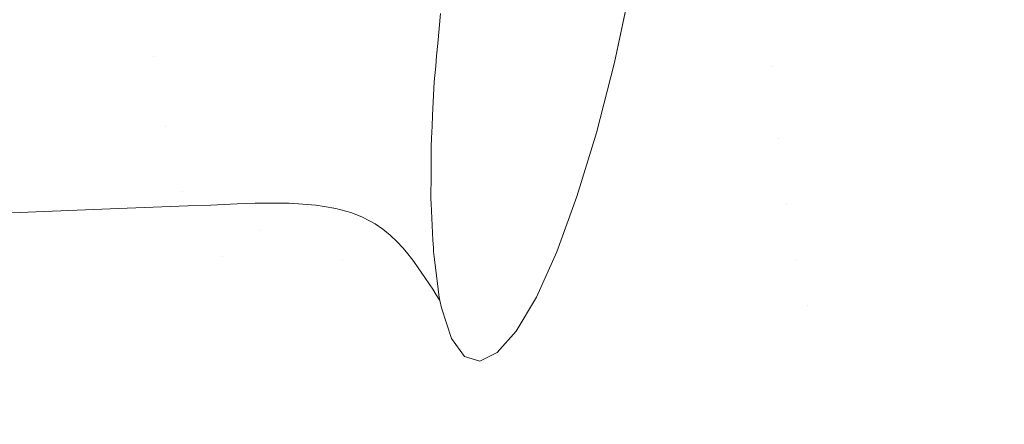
# Model space of a CAD drawing. Header units: millimetres. Extents: x -900 to 900, y -180 to 180.
# Tile 116 of 148: x 679.89 to 688.5, y -12.5 to -8.96. Entities that reach past the tile are written whole.
import ezdxf

# ---------------------------------------------------------------- set-up
doc = ezdxf.new("R2010")
doc.units = ezdxf.units.MM
doc.header["$LTSCALE"] = 25.4
doc.layers.add('None', color=7, linetype='Continuous', lineweight=9)
doc.layers.add('Tafelblad', color=7, linetype='Continuous', lineweight=9)

msp = doc.modelspace()

# ---------------------------------------------------------------- linework, layer by layer
at = {"layer": 'None', "color": 7, "linetype": 'Continuous', "lineweight": 9}
for points, invisible_edges in [([(588.4278, 7.0747, 273.7661), (588.4101, 6.7391, 273.6707), (683.5483, -9.1668, 293.7363)], 10), ([(588.4278, 7.0747, 273.7661), (683.5483, -9.1668, 293.7363), (683.572, -8.9056, 293.8301)], 9), ([(683.5176, -9.5044, 293.615), (588.4101, 6.7391, 273.6707), (588.3963, 6.413, 273.5463)], 9), ([(588.4101, 6.7391, 273.6707), (683.5176, -9.5044, 293.615), (683.5302, -9.3654, 293.6649)], 9), ([(683.5302, -9.3654, 293.6649), (683.5385, -9.2748, 293.6975), (588.4101, 6.7391, 273.6707)], 10), ([(683.5385, -9.2748, 293.6975), (683.5483, -9.1668, 293.7363), (588.4101, 6.7391, 273.6707)], 10), ([(683.9246, 6.6351, 246.2186), (588.6389, -9.4741, 266.4069), (588.5633, -8.806, 266.2074)], 9), ([(683.9246, 6.6351, 246.2186), (683.939, 6.4735, 246.2736), (588.6389, -9.4741, 266.4069)], 10), ([(588.6389, -9.4741, 266.4069), (683.939, 6.4735, 246.2736), (683.9448, 6.4096, 246.2954)], 9), ([(588.3963, 6.413, 273.5463), (588.3863, 6.099, 273.394), (683.5034, -9.7974, 293.4569)], 10), ([(588.3963, 6.413, 273.5463), (683.5034, -9.7974, 293.4569), (683.5176, -9.5044, 293.615)], 9), ([(683.9448, 6.4096, 246.2954), (588.7226, -10.0974, 266.7194), (588.6389, -9.4741, 266.4069)], 9), ([(588.7226, -10.0974, 266.7194), (683.9448, 6.4096, 246.2954), (684.0009, 6.0328, 246.4908)], 9), ([(683.4902, -10.068, 293.3109), (588.3863, 6.099, 273.394), (588.3802, 5.7995, 273.2149)], 9), ([(588.3863, 6.099, 273.394), (683.4902, -10.068, 293.3109), (683.4937, -9.9976, 293.3489)], 9), ([(683.4937, -9.9976, 293.3489), (683.4988, -9.8925, 293.4056), (588.3863, 6.099, 273.394)], 10), ([(683.4988, -9.8925, 293.4056), (683.5034, -9.7974, 293.4569), (588.3863, 6.099, 273.394)], 10), ([(588.7226, -10.0974, 266.7194), (684.0009, 6.0328, 246.4908), (684.0049, 6.0062, 246.5046)], 9), ([(684.0049, 6.0062, 246.5046), (684.0279, 5.8517, 246.5848), (588.7226, -10.0974, 266.7194)], 10), ([(588.3802, 5.7995, 273.2149), (588.3782, 5.5168, 273.0105), (683.4892, -10.3783, 293.0813)], 10), ([(588.3802, 5.7995, 273.2149), (683.4892, -10.3783, 293.0813), (683.4902, -10.068, 293.3109)], 9), ([(588.7226, -10.0974, 266.7194), (684.0279, 5.8517, 246.5848), (684.0349, 5.8049, 246.609)], 9), ([(684.0349, 5.8049, 246.609), (588.8118, -10.657, 267.1354), (588.7226, -10.0974, 266.7194)], 9), ([(588.8118, -10.657, 267.1354), (684.0349, 5.8049, 246.609), (684.1055, 5.4766, 246.8575)], 9), ([(588.3782, 5.5168, 273.0105), (681.951, -10.5644, 292.3923), (682.25, -10.5652, 292.5072)], 9), ([(588.3782, 5.5168, 273.0105), (588.3802, 5.2529, 272.7821), (681.5627, -10.5811, 292.2202)], 10), ([(681.5627, -10.5811, 292.2202), (681.7943, -10.5711, 292.3228), (588.3782, 5.5168, 273.0105)], 10), ([(681.7943, -10.5711, 292.3228), (681.951, -10.5644, 292.3923), (588.3782, 5.5168, 273.0105)], 10), ([(682.25, -10.5652, 292.5072), (683.4892, -10.3783, 293.0813), (588.3782, 5.5168, 273.0105)], 11), ([(684.1055, 5.4766, 246.8575), (684.1141, 5.4367, 246.8877), (588.8118, -10.657, 267.1354)], 10), ([(684.1141, 5.4367, 246.8877), (684.1442, 5.2967, 246.9937), (588.8118, -10.657, 267.1354)], 10), ([(588.3802, 5.2529, 272.7821), (588.3863, 5.01, 272.5316), (681.5627, -10.5811, 292.2202)], 10), ([(588.8118, -10.657, 267.1354), (684.1442, 5.2967, 246.9937), (684.1507, 5.2662, 247.0168)], 9), ([(684.1507, 5.2662, 247.0168), (588.9037, -11.1359, 267.6422), (588.8118, -10.657, 267.1354)], 9), ([(588.9037, -11.1359, 267.6422), (684.1507, 5.2662, 247.0168), (684.2309, 4.9927, 247.31)], 9), ([(588.3863, 5.01, 272.5316), (680.7551, -10.6121, 291.7727), (681.3618, -10.5888, 292.1089)], 9), ([(679.8177, -10.648, 291.2533), (680.7551, -10.6121, 291.7727), (588.3863, 5.01, 272.5316)], 10), ([(681.3618, -10.5888, 292.1089), (681.5627, -10.5811, 292.2202), (588.3863, 5.01, 272.5316)], 10), ([(684.2309, 4.9927, 247.31), (684.2449, 4.945, 247.3613), (588.9037, -11.1359, 267.6422)], 10), ([(684.2449, 4.945, 247.3613), (684.2801, 4.8248, 247.4901), (588.9037, -11.1359, 267.6422)], 10), ([(588.9037, -11.1359, 267.6422), (684.2801, 4.8248, 247.4901), (684.2849, 4.8084, 247.5077)], 9), ([(684.2849, 4.8084, 247.5077), (588.9957, -11.5194, 268.2244), (588.9037, -11.1359, 267.6422)], 9), ([(588.9957, -11.5194, 268.2244), (684.2849, 4.8084, 247.5077), (684.3703, 4.5949, 247.8364)], 9), ([(588.9957, -11.5194, 268.2244), (684.3703, 4.5949, 247.8364), (684.3899, 4.5459, 247.9118)], 9), ([(684.3899, 4.5459, 247.9118), (684.4284, 4.4499, 248.0596), (588.9957, -11.5194, 268.2244)], 10), ([(588.9957, -11.5194, 268.2244), (684.4284, 4.4499, 248.0596), (678.9413, 3.2395, 249.8774)], 11), ([(685.5476, -5.0158, 287.6188), (683.4889, -10.4592, 293.0214), (683.4887, -10.5292, 292.9696), (683.4906, -10.5684, 292.9308)], 9), ([(683.4892, -10.3783, 293.0813), (683.4889, -10.4592, 293.0214), (685.5476, -5.0158, 287.6188)], 10), ([(685.5476, -5.0158, 287.6188), (683.4937, -9.9976, 293.3489), (683.4902, -10.068, 293.3109), (683.4892, -10.3783, 293.0813)], 9), ([(683.4906, -10.5684, 292.9308), (683.5066, -10.8891, 292.6135), (685.5476, -5.0158, 287.6188)], 10), ([(683.4988, -9.8925, 293.4056), (683.4937, -9.9976, 293.3489), (685.5476, -5.0158, 287.6188)], 10), ([(685.5476, -5.0158, 287.6188), (683.5034, -9.7974, 293.4569), (683.4988, -9.8925, 293.4056)], 9), ([(683.5176, -9.5044, 293.615), (683.5034, -9.7974, 293.4569), (685.5476, -5.0158, 287.6188)], 10), ([(685.5476, -5.0158, 287.6188), (683.5066, -10.8891, 292.6135), (683.5099, -10.9547, 292.5486)], 9), ([(683.5099, -10.9547, 292.5486), (683.5115, -10.9861, 292.5176), (683.5203, -11.0581, 292.4206), (685.5476, -5.0158, 287.6188)], 12), ([(685.5476, -5.0158, 287.6188), (683.5302, -9.3654, 293.6649), (683.5176, -9.5044, 293.615)], 9), ([(683.5203, -11.0581, 292.4206), (683.5522, -11.3182, 292.0702), (685.5476, -5.0158, 287.6188)], 10), ([(683.5385, -9.2748, 293.6975), (683.5302, -9.3654, 293.6649), (685.5476, -5.0158, 287.6188)], 10), ([(685.5476, -5.0158, 287.6188), (683.5483, -9.1668, 293.7363), (683.5385, -9.2748, 293.6975)], 9), ([(683.572, -8.9056, 293.8301), (683.5483, -9.1668, 293.7363), (685.5476, -5.0158, 287.6188)], 10), ([(683.5522, -11.3182, 292.0702), (683.5582, -11.3676, 292.0038), (685.5476, -5.0158, 287.6188)], 10), ([(685.5476, -5.0158, 287.6188), (683.5582, -11.3676, 292.0038), (683.5583, -11.3684, 292.0026), (683.5667, -11.416, 291.9252)], 9), ([(685.5476, -5.0158, 287.6188), (683.5667, -11.416, 291.9252), (683.5808, -11.4812, 291.807)], 9), ([(685.5687, -5.5012, 287.1345), (685.5476, -5.0158, 287.6188), (683.5808, -11.4812, 291.807)], 10), ([(683.5808, -11.4812, 291.807), (685.5195, -6.676, 286.4375), (685.5593, -6.06, 286.7369), (685.5687, -5.5012, 287.1345)], 9), ([(685.0929, -9.3341, 286.3511), (669.8676, -6.2959, 282.9919), (669.9579, -6.1236, 282.9735)], 9), ([(669.9579, -6.1236, 282.9735), (685.2341, -8.6797, 286.2015), (685.0929, -9.3341, 286.3511)], 9), ([(669.7777, -6.5255, 283.0355), (669.8676, -6.2959, 282.9919), (685.0929, -9.3341, 286.3511)], 10), ([(685.0929, -9.3341, 286.3511), (669.7191, -6.7616, 283.1026), (669.7777, -6.5255, 283.0355)], 9), ([(685.4505, -7.3308, 286.2453), (685.5195, -6.676, 286.4375), (683.5808, -11.4812, 291.807)], 10), ([(669.6962, -6.948, 283.1711), (669.7191, -6.7616, 283.1026), (685.0929, -9.3341, 286.3511)], 10), ([(685.0929, -9.3341, 286.3511), (669.6957, -7.1814, 283.2761), (669.6962, -6.948, 283.1711)], 9), ([(669.7083, -7.2788, 283.3287), (669.6957, -7.1814, 283.2761), (685.0929, -9.3341, 286.3511)], 10), ([(685.0929, -9.3341, 286.3511), (669.7118, -7.3057, 283.3432), (669.7083, -7.2788, 283.3287)], 9), ([(669.7245, -7.4041, 283.3964), (669.7118, -7.3057, 283.3432), (685.0929, -9.3341, 286.3511)], 10), ([(685.0929, -9.3341, 286.3511), (684.9352, -9.9493, 286.6105), (669.7245, -7.4041, 283.3964)], 10), ([(669.773, -7.5981, 283.5175), (669.7245, -7.4041, 283.3964), (684.9352, -9.9493, 286.6105)], 10), ([(685.2341, -8.6797, 286.2015), (685.3544, -8.0053, 286.1658), (685.4505, -7.3308, 286.2453), (683.5808, -11.4812, 291.807)], 12), ([(669.8571, -7.8227, 283.6771), (669.773, -7.5981, 283.5175), (684.9352, -9.9493, 286.6105)], 10), ([(684.9352, -9.9493, 286.6105), (669.93, -7.9501, 283.7852), (669.8571, -7.8227, 283.6771)], 9), ([(669.9585, -8, 283.8275), (669.93, -7.9501, 283.7852), (684.9352, -9.9493, 286.6105)], 10), ([(669.9747, -8.0282, 283.8515), (669.9585, -8, 283.8275), (684.9352, -9.9493, 286.6105)], 10), ([(684.9352, -9.9493, 286.6105), (684.7655, -10.5071, 286.9718), (669.9747, -8.0282, 283.8515)], 10), ([(670.0873, -8.2252, 284.0187), (669.9747, -8.0282, 283.8515), (684.7655, -10.5071, 286.9718)], 10), ([(670.4249, -8.6212, 284.4317), (670.0873, -8.2252, 284.0187), (684.7655, -10.5071, 286.9718)], 10), ([(684.7655, -10.5071, 286.9718), (684.5888, -10.9912, 287.4246), (670.4249, -8.6212, 284.4317)], 10), ([(670.5164, -8.6937, 284.5274), (670.4249, -8.6212, 284.4317), (684.5888, -10.9912, 287.4246)], 10), ([(670.6552, -8.804, 284.6729), (670.5164, -8.6937, 284.5274), (684.5888, -10.9912, 287.4246)], 10), ([(677.4769, -9.2783, 290.9189), (681.0625, -9.2783, 292.8065), (680.9994, -8.6231, 292.9546), (677.3906, -8.6231, 291.0547)], 15), ([(682.3114, -9.3681, 246.7344), (678.4, -9.3681, 248.5583), (678.3097, -8.6946, 248.402), (682.2496, -8.6946, 246.5648)], 15), ([(679.8129, -8.6946, 283.0693), (682.249, -8.6946, 284.7751), (682.1587, -9.3681, 284.9313), (679.6969, -9.3681, 283.2075)], 15), ([(682.249, -8.6946, 255.2249), (679.8129, -8.6946, 256.9307), (679.6969, -9.3681, 256.7925), (682.1587, -9.3681, 255.0687)], 15), ([(680.9994, -8.6231, 292.9546), (681.0625, -9.2783, 292.8065), (683.5385, -9.2748, 293.6975)], 11), ([(683.5385, -9.2748, 293.6975), (683.5483, -9.1668, 293.7363), (680.9994, -8.6231, 292.9546)], 10), ([(683.5483, -9.1668, 293.7363), (683.572, -8.9056, 293.8301), (680.9994, -8.6231, 292.9546)], 10), ([(682.249, -8.6946, 284.7751), (684.9442, -8.6946, 286.0319), (684.8825, -9.3681, 286.2015), (682.1587, -9.3681, 284.9313)], 15), ([(684.9442, -8.6946, 253.9681), (682.249, -8.6946, 255.2249), (682.1587, -9.3681, 255.0687), (684.8825, -9.3681, 253.7985)], 15), ([(686.48, -9.3681, 245.6174), (682.3114, -9.3681, 246.7344), (682.2496, -8.6946, 246.5648), (686.4487, -8.6946, 245.4397)], 15), ([(686.48, -9.3681, 294.3826), (686.4487, -8.6946, 294.5603), (683.572, -8.9056, 293.8301)], 11), ([(683.5808, -11.4812, 291.807), (684.9352, -9.9493, 286.6105), (685.0929, -9.3341, 286.3511), (685.2341, -8.6797, 286.2015)], 9), ([(684.9442, -8.6946, 286.0319), (687.8168, -8.6946, 286.8016), (687.7854, -9.3681, 286.9793), (684.8825, -9.3681, 286.2015)], 15), ([(687.8168, -8.6946, 253.1984), (684.9442, -8.6946, 253.9681), (684.8825, -9.3681, 253.7985), (687.7854, -9.3681, 253.0207)], 15), ([(686.48, -9.3681, 294.3826), (690.7794, -9.3681, 294.7588), (690.7794, -8.6946, 294.9392), (686.4487, -8.6946, 294.5603)], 15), ([(690.7794, -9.3681, 245.2412), (686.48, -9.3681, 245.6174), (686.4487, -8.6946, 245.4397), (690.7794, -8.6946, 245.0608)], 15), ([(687.8168, -8.6946, 286.8016), (690.7794, -8.6946, 287.0608), (690.7794, -9.3681, 287.2412), (687.7854, -9.3681, 286.9793)], 15), ([(690.7794, -8.6946, 252.9392), (687.8168, -8.6946, 253.1984), (687.7854, -9.3681, 253.0207), (690.7794, -9.3681, 252.7588)], 15), ([(684.5888, -10.9912, 287.4246), (684.4104, -11.3873, 287.9554), (671.1049, -9.1609, 285.1439), (670.6552, -8.804, 284.6729)], 10), ([(683.572, -8.9056, 293.8301), (683.5483, -9.1668, 293.7363), (686.48, -9.3681, 294.3826)], 10), ([(671.4345, -9.3246, 285.4404), (671.3358, -9.2756, 285.3517), (671.1049, -9.1609, 285.1439), (684.4104, -11.3873, 287.9554)], 12), ([(686.48, -9.3681, 294.3826), (683.5483, -9.1668, 293.7363), (683.5385, -9.2748, 293.6975)], 9), ([(677.6211, -9.8972, 290.6921), (681.1679, -9.8972, 292.5593), (681.0625, -9.2783, 292.8065), (677.4769, -9.2783, 290.9189)], 15), ([(683.5302, -9.3654, 293.6649), (683.5385, -9.2748, 293.6975), (681.0625, -9.2783, 292.8065)], 10), ([(681.0625, -9.2783, 292.8065), (683.5034, -9.7974, 293.4569), (683.5176, -9.5044, 293.615)], 9), ([(683.5176, -9.5044, 293.615), (683.5302, -9.3654, 293.6649), (681.0625, -9.2783, 292.8065)], 10), ([(681.0625, -9.2783, 292.8065), (681.1679, -9.8972, 292.5593), (683.4988, -9.8925, 293.4056)], 11), ([(683.4988, -9.8925, 293.4056), (683.5034, -9.7974, 293.4569), (681.0625, -9.2783, 292.8065)], 10), ([(683.5385, -9.2748, 293.6975), (683.5302, -9.3654, 293.6649), (686.48, -9.3681, 294.3826)], 10), ([(671.5139, -9.364, 285.5119), (671.4978, -9.356, 285.4974), (671.4345, -9.3246, 285.4404), (684.4104, -11.3873, 287.9554)], 12), ([(671.8883, -9.55, 285.8488), (671.5139, -9.364, 285.5119), (684.4104, -11.3873, 287.9554)], 10), ([(682.4121, -10, 247.0113), (678.5473, -10, 248.8135), (678.4, -9.3681, 248.5583), (682.3114, -9.3681, 246.7344)], 15), ([(679.6969, -9.3681, 283.2075), (682.1587, -9.3681, 284.9313), (682.0114, -10, 285.1865), (679.5075, -10, 283.4333)], 15), ([(682.1587, -9.3681, 255.0687), (679.6969, -9.3681, 256.7925), (679.5075, -10, 256.5667), (682.0114, -10, 254.8135)], 15), ([(682.1587, -9.3681, 284.9313), (684.8825, -9.3681, 286.2015), (684.7817, -10, 286.4784), (682.0114, -10, 285.1865)], 15), ([(684.8825, -9.3681, 253.7985), (682.1587, -9.3681, 255.0687), (682.0114, -10, 254.8135), (684.7817, -10, 253.5216)], 15), ([(686.5312, -10, 245.9076), (682.4121, -10, 247.0113), (682.3114, -9.3681, 246.7344), (686.48, -9.3681, 245.6174)], 15), ([(683.5302, -9.3654, 293.6649), (683.5176, -9.5044, 293.615), (686.5312, -10, 294.0924)], 10), ([(686.5312, -10, 294.0924), (686.48, -9.3681, 294.3826), (683.5302, -9.3654, 293.6649)], 11), ([(684.8825, -9.3681, 286.2015), (687.7854, -9.3681, 286.9793), (687.7343, -10, 287.2695), (684.7817, -10, 286.4784)], 15), ([(687.7854, -9.3681, 253.0207), (684.8825, -9.3681, 253.7985), (684.7817, -10, 253.5216), (687.7343, -10, 252.7305)], 15), ([(686.5312, -10, 294.0924), (690.7794, -10, 294.4641), (690.7794, -9.3681, 294.7588), (686.48, -9.3681, 294.3826)], 15), ([(690.7794, -10, 245.5359), (686.5312, -10, 245.9076), (686.48, -9.3681, 245.6174), (690.7794, -9.3681, 245.2412)], 15), ([(687.7854, -9.3681, 286.9793), (690.7794, -9.3681, 287.2412), (690.7794, -10, 287.5359), (687.7343, -10, 287.2695)], 15), ([(690.7794, -9.3681, 252.7588), (687.7854, -9.3681, 253.0207), (687.7343, -10, 252.7305), (690.7794, -10, 252.4641)], 15), ([(672.0333, -9.622, 285.9792), (671.8883, -9.55, 285.8488), (684.4104, -11.3873, 287.9554)], 10), ([(683.5176, -9.5044, 293.615), (683.5034, -9.7974, 293.4569), (686.5312, -10, 294.0924)], 10), ([(684.4104, -11.3873, 287.9554), (684.2354, -11.6838, 288.5487), (672.0333, -9.622, 285.9792)], 10), ([(672.3781, -9.7933, 286.2895), (672.0333, -9.622, 285.9792), (684.2354, -11.6838, 288.5487)], 10), ([(684.2354, -11.6838, 288.5487), (672.7376, -9.8937, 286.5691), (672.3781, -9.7933, 286.2895)], 9), ([(686.5312, -10, 294.0924), (683.5034, -9.7974, 293.4569), (683.4988, -9.8925, 293.4056)], 9), ([(684.2354, -11.6838, 288.5487), (673.0985, -9.9945, 286.8496), (672.7376, -9.8937, 286.5691)], 9), ([(677.8191, -10.4621, 290.3807), (681.3125, -10.4621, 292.2198), (681.1679, -9.8972, 292.5593), (677.6211, -9.8972, 290.6921)], 15), ([(683.4937, -9.9976, 293.3489), (683.4988, -9.8925, 293.4056), (681.1679, -9.8972, 292.5593)], 10), ([(681.1679, -9.8972, 292.5593), (683.4892, -10.3783, 293.0813), (683.4902, -10.068, 293.3109)], 9), ([(683.4902, -10.068, 293.3109), (683.4937, -9.9976, 293.3489), (681.1679, -9.8972, 292.5593)], 10), ([(681.1679, -9.8972, 292.5593), (681.3125, -10.4621, 292.2198), (683.4889, -10.4592, 293.0214)], 11), ([(683.4889, -10.4592, 293.0214), (683.4892, -10.3783, 293.0813), (681.1679, -9.8972, 292.5593)], 10), ([(683.4988, -9.8925, 293.4056), (683.4937, -9.9976, 293.3489), (686.5312, -10, 294.0924)], 10), ([(684.9352, -9.9493, 286.6105), (683.5808, -11.4812, 291.807), (683.6684, -11.748, 291.1811)], 9), ([(683.6684, -11.748, 291.1811), (683.7813, -11.9045, 290.5229), (683.9162, -11.9463, 289.8516), (684.9352, -9.9493, 286.6105)], 12), ([(684.7655, -10.5071, 286.9718), (684.9352, -9.9493, 286.6105), (683.9162, -11.9463, 289.8516)], 10), ([(673.144, -10.0072, 286.885), (673.0985, -9.9945, 286.8496), (684.2354, -11.6838, 288.5487)], 10), ([(684.2354, -11.6838, 288.5487), (684.069, -11.872, 289.187), (673.144, -10.0072, 286.885)], 10), ([(673.6176, -10.1395, 287.2532), (673.144, -10.0072, 286.885), (684.069, -11.872, 289.187)], 10), ([(682.5489, -10.5712, 247.3871), (678.7473, -10.5712, 249.1598), (678.5473, -10, 248.8135), (682.4121, -10, 247.0113)], 15), ([(679.5075, -10, 283.4333), (682.0114, -10, 285.1865), (681.8114, -10.5712, 285.5329), (679.2504, -10.5712, 283.7396)], 15), ([(682.0114, -10, 254.8135), (679.5075, -10, 256.5667), (679.2504, -10.5712, 256.2604), (681.8114, -10.5712, 254.4671)], 15), ([(682.0114, -10, 285.1865), (684.7817, -10, 286.4784), (684.6449, -10.5712, 286.8542), (681.8114, -10.5712, 285.5329)], 15), ([(684.7817, -10, 253.5216), (682.0114, -10, 254.8135), (681.8114, -10.5712, 254.4671), (684.6449, -10.5712, 253.1458)], 15), ([(686.6007, -10.5712, 246.3014), (682.5489, -10.5712, 247.3871), (682.4121, -10, 247.0113), (686.5312, -10, 245.9076)], 15), ([(683.4902, -10.068, 293.3109), (683.4892, -10.3783, 293.0813), (686.6007, -10.5712, 293.6986)], 10), ([(683.4937, -9.9976, 293.3489), (683.4902, -10.068, 293.3109), (686.6007, -10.5712, 293.6986)], 10), ([(686.6007, -10.5712, 293.6986), (686.5312, -10, 294.0924), (683.4937, -9.9976, 293.3489)], 11), ([(684.7817, -10, 286.4784), (687.7343, -10, 287.2695), (687.6648, -10.5712, 287.6633), (684.6449, -10.5712, 286.8542)], 15), ([(687.7343, -10, 252.7305), (684.7817, -10, 253.5216), (684.6449, -10.5712, 253.1458), (687.6648, -10.5712, 252.3367)], 15), ([(686.6007, -10.5712, 293.6986), (690.7794, -10.5712, 294.0642), (690.7794, -10, 294.4641), (686.5312, -10, 294.0924)], 15), ([(690.7794, -10.5712, 245.9358), (686.6007, -10.5712, 246.3014), (686.5312, -10, 245.9076), (690.7794, -10, 245.5359)], 15), ([(687.7343, -10, 287.2695), (690.7794, -10, 287.5359), (690.7794, -10.5712, 287.9358), (687.6648, -10.5712, 287.6633)], 15), ([(690.7794, -10, 252.4641), (687.7343, -10, 252.7305), (687.6648, -10.5712, 252.3367), (690.7794, -10.5712, 252.0642)], 15), ([(674.3633, -10.3478, 287.833), (673.6176, -10.1395, 287.2532), (684.069, -11.872, 289.187)], 10), ([(684.069, -11.872, 289.187), (683.9162, -11.9463, 289.8516), (674.3633, -10.3478, 287.833)], 10), ([(674.6458, -10.3758, 288.0199), (674.3633, -10.3478, 287.833), (683.9162, -11.9463, 289.8516)], 10), ([(674.9784, -10.4087, 288.2399), (674.6458, -10.3758, 288.0199), (683.9162, -11.9463, 289.8516)], 10), ([(683.9162, -11.9463, 289.8516), (675.2898, -10.4395, 288.4458), (674.9784, -10.4087, 288.2399)], 9), ([(683.4892, -10.3783, 293.0813), (682.25, -10.5652, 292.5072), (682.3311, -10.5711, 292.5322)], 9), ([(682.3311, -10.5711, 292.5322), (682.4815, -10.5821, 292.5784), (683.4892, -10.3783, 293.0813)], 10), ([(683.4892, -10.3783, 293.0813), (682.4815, -10.5821, 292.5784), (682.5557, -10.5945, 292.5941)], 9), ([(682.5557, -10.5945, 292.5941), (682.6573, -10.6115, 292.6157), (683.4892, -10.3783, 293.0813)], 10), ([(682.6573, -10.6115, 292.6157), (682.7883, -10.6476, 292.6289), (683.4892, -10.3783, 293.0813)], 10), ([(683.4892, -10.3783, 293.0813), (682.7883, -10.6476, 292.6289), (682.8836, -10.6845, 292.6273)], 9), ([(683.4892, -10.3783, 293.0813), (682.8836, -10.6845, 292.6273), (682.9524, -10.7184, 292.6184)], 9), ([(682.9524, -10.7184, 292.6184), (683.0011, -10.7466, 292.6073), (683.4892, -10.3783, 293.0813)], 10), ([(683.4889, -10.4592, 293.0214), (683.4892, -10.3783, 293.0813), (683.0011, -10.7466, 292.6073)], 10), ([(683.4892, -10.3783, 293.0813), (683.4889, -10.4592, 293.0214), (686.6007, -10.5712, 293.6986)], 10), ([(683.9162, -11.9463, 289.8516), (675.4839, -10.4588, 288.5742), (675.2898, -10.4395, 288.4458)], 9), ([(675.8847, -10.4984, 288.8393), (675.4839, -10.4588, 288.5742), (683.9162, -11.9463, 289.8516)], 10), ([(683.9162, -11.9463, 289.8516), (683.7813, -11.9045, 290.5229), (675.8847, -10.4984, 288.8393)], 10), ([(676.5818, -10.5674, 289.3004), (676.5262, -10.5619, 289.2636), (675.8847, -10.4984, 288.8393), (683.7813, -11.9045, 290.5229)], 12), ([(681.3125, -10.4621, 292.2198), (677.8191, -10.4621, 290.3807), (679.8177, -10.648, 291.2533)], 11), ([(679.8177, -10.648, 291.2533), (680.7551, -10.6121, 291.7727), (681.3125, -10.4621, 292.2198)], 10), ([(680.7551, -10.6121, 291.7727), (681.3618, -10.5888, 292.1089), (681.3125, -10.4621, 292.2198)], 10), ([(682.25, -10.5652, 292.5072), (683.4889, -10.4592, 293.0214), (681.3125, -10.4621, 292.2198)], 11), ([(681.3125, -10.4621, 292.2198), (681.951, -10.5644, 292.3923), (682.25, -10.5652, 292.5072)], 9), ([(681.3125, -10.4621, 292.2198), (681.5627, -10.5811, 292.2202), (681.7943, -10.5711, 292.3228)], 9), ([(681.3125, -10.4621, 292.2198), (681.3618, -10.5888, 292.1089), (681.5627, -10.5811, 292.2202)], 9), ([(681.7943, -10.5711, 292.3228), (681.951, -10.5644, 292.3923), (681.3125, -10.4621, 292.2198)], 10), ([(683.4889, -10.4592, 293.0214), (682.25, -10.5652, 292.5072), (682.3311, -10.5711, 292.5322)], 9), ([(682.3311, -10.5711, 292.5322), (682.4815, -10.5821, 292.5784), (683.4889, -10.4592, 293.0214)], 10), ([(683.4889, -10.4592, 293.0214), (682.4815, -10.5821, 292.5784), (682.5557, -10.5945, 292.5941)], 9), ([(682.5557, -10.5945, 292.5941), (682.6573, -10.6115, 292.6157), (683.4889, -10.4592, 293.0214)], 10), ([(682.6573, -10.6115, 292.6157), (682.7883, -10.6476, 292.6289), (683.4889, -10.4592, 293.0214)], 10), ([(683.4889, -10.4592, 293.0214), (682.7883, -10.6476, 292.6289), (682.8836, -10.6845, 292.6273)], 9), ([(683.4889, -10.4592, 293.0214), (682.8836, -10.6845, 292.6273), (682.9524, -10.7184, 292.6184)], 9), ([(682.9524, -10.7184, 292.6184), (683.0011, -10.7466, 292.6073), (683.4889, -10.4592, 293.0214)], 10), ([(683.0011, -10.7466, 292.6073), (683.0692, -10.793, 292.5836), (683.4889, -10.4592, 293.0214)], 10), ([(683.0011, -10.7466, 292.6073), (683.0692, -10.793, 292.5836), (683.4889, -10.4592, 293.0214)], 10), ([(683.4887, -10.5292, 292.9696), (683.4889, -10.4592, 293.0214), (683.0692, -10.793, 292.5836)], 10), ([(683.4887, -10.5292, 292.9696), (683.4889, -10.4592, 293.0214), (683.0692, -10.793, 292.5836)], 10), ([(686.6007, -10.5712, 293.6986), (683.4889, -10.4592, 293.0214), (683.4887, -10.5292, 292.9696)], 9), ([(677.4074, -10.6492, 289.8465), (676.5818, -10.5674, 289.3004), (683.7813, -11.9045, 290.5229)], 10), ([(682.7175, -11.0642, 247.8504), (678.9938, -11.0642, 249.5868), (678.7473, -10.5712, 249.1598), (682.5489, -10.5712, 247.3871)], 15), ([(679.2504, -10.5712, 283.7396), (681.8114, -10.5712, 285.5329), (681.5649, -11.0642, 285.9599), (678.9335, -11.0642, 284.1173)], 15), ([(681.8114, -10.5712, 254.4671), (679.2504, -10.5712, 256.2604), (678.9335, -11.0642, 255.8827), (681.5649, -11.0642, 254.0401)], 15), ([(682.7175, -11.0642, 292.1496), (681.3618, -10.5888, 292.1089), (680.7551, -10.6121, 291.7727)], 9), ([(681.3618, -10.5888, 292.1089), (680.7551, -10.6121, 291.7727), (681.9932, -10.8028, 292.1297)], 10), ([(681.5627, -10.5811, 292.2202), (681.3618, -10.5888, 292.1089), (682.7175, -11.0642, 292.1496)], 10), ([(681.5627, -10.5811, 292.2202), (681.3618, -10.5888, 292.1089), (681.9932, -10.8028, 292.1297)], 10), ([(681.7943, -10.5711, 292.3228), (681.5627, -10.5811, 292.2202), (682.7175, -11.0642, 292.1496)], 10), ([(681.9932, -10.8028, 292.1297), (681.7943, -10.5711, 292.3228), (681.5627, -10.5811, 292.2202)], 9), ([(681.8114, -10.5712, 285.5329), (684.6449, -10.5712, 286.8542), (684.4763, -11.0642, 287.3175), (681.5649, -11.0642, 285.9599)], 15), ([(684.6449, -10.5712, 253.1458), (681.8114, -10.5712, 254.4671), (681.5649, -11.0642, 254.0401), (684.4763, -11.0642, 252.6825)], 15), ([(681.951, -10.5644, 292.3923), (681.7943, -10.5711, 292.3228), (682.3311, -10.5711, 292.5322)], 10), ([(681.951, -10.5644, 292.3923), (681.7943, -10.5711, 292.3228), (681.9932, -10.8028, 292.1297)], 10), ([(682.3311, -10.5711, 292.5322), (681.7943, -10.5711, 292.3228), (682.7175, -11.0642, 292.1496)], 11), ([(682.3311, -10.5711, 292.5322), (682.25, -10.5652, 292.5072), (681.951, -10.5644, 292.3923)], 8), ([(682.25, -10.5652, 292.5072), (681.951, -10.5644, 292.3923), (681.9932, -10.8028, 292.1297)], 10), ([(681.9932, -10.8028, 292.1297), (682.3311, -10.5711, 292.5322), (682.25, -10.5652, 292.5072)], 9), ([(682.4815, -10.5821, 292.5784), (682.3311, -10.5711, 292.5322), (681.9932, -10.8028, 292.1297)], 10), ([(681.9932, -10.8028, 292.1297), (682.5557, -10.5945, 292.5941), (682.4815, -10.5821, 292.5784)], 9), ([(682.4815, -10.5821, 292.5784), (682.3311, -10.5711, 292.5322), (682.7175, -11.0642, 292.1496)], 10), ([(682.7175, -11.0642, 292.1496), (682.5557, -10.5945, 292.5941), (682.4815, -10.5821, 292.5784)], 9), ([(686.6863, -11.0642, 246.7869), (682.7175, -11.0642, 247.8504), (682.5489, -10.5712, 247.3871), (686.6007, -10.5712, 246.3014)], 15), ([(683.4906, -10.5684, 292.9308), (683.4887, -10.5292, 292.9696), (683.0692, -10.793, 292.5836)], 10), ([(683.4906, -10.5684, 292.9308), (683.4887, -10.5292, 292.9696), (683.0692, -10.793, 292.5836)], 10), ([(683.4906, -10.5684, 292.9308), (683.0692, -10.793, 292.5836), (683.1319, -10.8437, 292.5518)], 9), ([(683.0692, -10.793, 292.5836), (683.1319, -10.8437, 292.5518), (683.4906, -10.5684, 292.9308)], 10), ([(683.1319, -10.8437, 292.5518), (683.5066, -10.8891, 292.6135), (683.4906, -10.5684, 292.9308)], 9), ([(683.1319, -10.8437, 292.5518), (683.1942, -10.9024, 292.5088), (683.4906, -10.5684, 292.9308)], 10), ([(683.5066, -10.8891, 292.6135), (683.4906, -10.5684, 292.9308), (683.1942, -10.9024, 292.5088)], 10), ([(683.4887, -10.5292, 292.9696), (683.4906, -10.5684, 292.9308), (686.6007, -10.5712, 293.6986)], 10), ([(686.6863, -11.0642, 293.2131), (686.6007, -10.5712, 293.6986), (683.4906, -10.5684, 292.9308)], 11), ([(683.4906, -10.5684, 292.9308), (683.5066, -10.8891, 292.6135), (686.6863, -11.0642, 293.2131)], 10), ([(684.7655, -10.5071, 286.9718), (683.9162, -11.9463, 289.8516), (684.069, -11.872, 289.187), (684.2354, -11.6838, 288.5487)], 9), ([(684.2354, -11.6838, 288.5487), (684.4104, -11.3873, 287.9554), (684.5888, -10.9912, 287.4246), (684.7655, -10.5071, 286.9718)], 8), ([(684.6449, -10.5712, 286.8542), (687.6648, -10.5712, 287.6633), (687.5792, -11.0642, 288.1489), (684.4763, -11.0642, 287.3175)], 15), ([(687.6648, -10.5712, 252.3367), (684.6449, -10.5712, 253.1458), (684.4763, -11.0642, 252.6825), (687.5792, -11.0642, 251.8511)], 15), ([(686.6863, -11.0642, 293.2131), (690.7794, -11.0642, 293.5712), (690.7794, -10.5712, 294.0642), (686.6007, -10.5712, 293.6986)], 15), ([(690.7794, -11.0642, 246.4288), (686.6863, -11.0642, 246.7869), (686.6007, -10.5712, 246.3014), (690.7794, -10.5712, 245.9358)], 15), ([(687.6648, -10.5712, 287.6633), (690.7794, -10.5712, 287.9358), (690.7794, -11.0642, 288.4288), (687.5792, -11.0642, 288.1489)], 15), ([(690.7794, -10.5712, 252.0642), (687.6648, -10.5712, 252.3367), (687.5792, -11.0642, 251.8511), (690.7794, -11.0642, 251.5712)], 15), ([(683.7813, -11.9045, 290.5229), (683.6684, -11.748, 291.1811), (677.4074, -10.6492, 289.8465)], 10), ([(677.9366, -10.7015, 290.1965), (677.4074, -10.6492, 289.8465), (683.6684, -11.748, 291.1811)], 10), ([(678.9938, -11.0642, 290.4132), (682.7175, -11.0642, 292.1496), (680.7551, -10.6121, 291.7727)], 11), ([(680.7551, -10.6121, 291.7727), (679.8177, -10.648, 291.2533), (678.9938, -11.0642, 290.4132)], 10), ([(679.8177, -10.648, 291.2533), (679.0376, -10.678, 290.8212), (683.5808, -11.4812, 291.807)], 10), ([(680.7551, -10.6121, 291.7727), (679.8177, -10.648, 291.2533), (681.6689, -11.0333, 291.64)], 10), ([(681.6689, -11.0333, 291.64), (679.8177, -10.648, 291.2533), (683.5808, -11.4812, 291.807)], 11), ([(680.7551, -10.6121, 291.7727), (683.3456, -11.0826, 292.3449), (683.331, -11.0639, 292.3631)], 9), ([(681.9932, -10.8028, 292.1297), (680.7551, -10.6121, 291.7727), (683.331, -11.0639, 292.3631)], 11), ([(683.3456, -11.0826, 292.3449), (680.7551, -10.6121, 291.7727), (681.6689, -11.0333, 291.64)], 11), ([(682.6573, -10.6115, 292.6157), (682.5557, -10.5945, 292.5941), (681.9932, -10.8028, 292.1297)], 10), ([(682.7883, -10.6476, 292.6289), (682.6573, -10.6115, 292.6157), (681.9932, -10.8028, 292.1297)], 10), ([(681.9932, -10.8028, 292.1297), (682.8836, -10.6845, 292.6273), (682.7883, -10.6476, 292.6289)], 9), ([(682.6573, -10.6115, 292.6157), (682.5557, -10.5945, 292.5941), (682.7175, -11.0642, 292.1496)], 10), ([(682.7883, -10.6476, 292.6289), (682.6573, -10.6115, 292.6157), (682.7175, -11.0642, 292.1496)], 10), ([(682.7175, -11.0642, 292.1496), (682.8836, -10.6845, 292.6273), (682.7883, -10.6476, 292.6289)], 9), ([(678.0727, -10.715, 290.2865), (677.9366, -10.7015, 290.1965), (683.6684, -11.748, 291.1811)], 10), ([(683.6684, -11.748, 291.1811), (678.8251, -10.6861, 290.7034), (678.0727, -10.715, 290.2865)], 9), ([(679.0376, -10.678, 290.8212), (678.8251, -10.6861, 290.7034), (683.6684, -11.748, 291.1811)], 10), ([(683.6684, -11.748, 291.1811), (683.5808, -11.4812, 291.807), (679.0376, -10.678, 290.8212)], 10), ([(681.9932, -10.8028, 292.1297), (682.9524, -10.7184, 292.6184), (682.8836, -10.6845, 292.6273)], 9), ([(683.0011, -10.7466, 292.6073), (682.9524, -10.7184, 292.6184), (681.9932, -10.8028, 292.1297)], 10), ([(683.0692, -10.793, 292.5836), (683.0011, -10.7466, 292.6073), (681.9932, -10.8028, 292.1297)], 10), ([(682.7175, -11.0642, 292.1496), (682.9524, -10.7184, 292.6184), (682.8836, -10.6845, 292.6273)], 9), ([(683.0011, -10.7466, 292.6073), (682.9524, -10.7184, 292.6184), (682.7175, -11.0642, 292.1496)], 10), ([(683.0692, -10.793, 292.5836), (683.0011, -10.7466, 292.6073), (682.7175, -11.0642, 292.1496)], 10), ([(681.9932, -10.8028, 292.1297), (683.1319, -10.8437, 292.5518), (683.0692, -10.793, 292.5836)], 9), ([(681.9932, -10.8028, 292.1297), (683.243, -10.9566, 292.4629), (683.1942, -10.9024, 292.5088)], 9), ([(683.1942, -10.9024, 292.5088), (683.1319, -10.8437, 292.5518), (681.9932, -10.8028, 292.1297)], 10), ([(681.9932, -10.8028, 292.1297), (683.331, -11.0639, 292.3631), (683.2753, -10.9925, 292.4325)], 9), ([(683.2753, -10.9925, 292.4325), (683.243, -10.9566, 292.4629), (681.9932, -10.8028, 292.1297)], 10), ([(682.7175, -11.0642, 292.1496), (683.1319, -10.8437, 292.5518), (683.0692, -10.793, 292.5836)], 9), ([(683.1942, -10.9024, 292.5088), (683.1319, -10.8437, 292.5518), (682.7175, -11.0642, 292.1496)], 10), ([(683.5066, -10.8891, 292.6135), (683.1319, -10.8437, 292.5518), (683.1942, -10.9024, 292.5088)], 9), ([(682.7175, -11.0642, 292.1496), (683.243, -10.9566, 292.4629), (683.1942, -10.9024, 292.5088)], 9), ([(683.5066, -10.8891, 292.6135), (683.1942, -10.9024, 292.5088), (683.243, -10.9566, 292.4629)], 9), ([(683.5066, -10.8891, 292.6135), (683.1942, -10.9024, 292.5088), (683.243, -10.9566, 292.4629)], 9), ([(683.5099, -10.9547, 292.5486), (683.5066, -10.8891, 292.6135), (683.243, -10.9566, 292.4629)], 10), ([(683.243, -10.9566, 292.4629), (683.5099, -10.9547, 292.5486), (683.5066, -10.8891, 292.6135)], 9), ([(686.6863, -11.0642, 293.2131), (683.5066, -10.8891, 292.6135), (683.5099, -10.9547, 292.5486)], 9), ([(683.2753, -10.9925, 292.4325), (683.243, -10.9566, 292.4629), (682.7175, -11.0642, 292.1496)], 10), ([(682.7175, -11.0642, 292.1496), (683.331, -11.0639, 292.3631), (683.2753, -10.9925, 292.4325)], 9), ([(683.243, -10.9566, 292.4629), (683.2753, -10.9925, 292.4325), (683.5099, -10.9547, 292.5486)], 10), ([(683.5099, -10.9547, 292.5486), (683.243, -10.9566, 292.4629), (683.2753, -10.9925, 292.4325)], 9), ([(683.5115, -10.9861, 292.5176), (683.5099, -10.9547, 292.5486), (683.2753, -10.9925, 292.4325)], 10), ([(683.5115, -10.9861, 292.5176), (683.5099, -10.9547, 292.5486), (683.2753, -10.9925, 292.4325)], 10), ([(683.5115, -10.9861, 292.5176), (683.2753, -10.9925, 292.4325), (683.331, -11.0639, 292.3631)], 9), ([(683.5115, -10.9861, 292.5176), (683.2753, -10.9925, 292.4325), (683.331, -11.0639, 292.3631)], 9), ([(683.5203, -11.0581, 292.4206), (683.5115, -10.9861, 292.5176), (683.331, -11.0639, 292.3631)], 10), ([(683.5203, -11.0581, 292.4206), (683.5115, -10.9861, 292.5176), (683.331, -11.0639, 292.3631)], 10), ([(686.6863, -11.0642, 293.2131), (683.5099, -10.9547, 292.5486), (683.5115, -10.9861, 292.5176)], 9), ([(683.5115, -10.9861, 292.5176), (683.5203, -11.0581, 292.4206), (686.6863, -11.0642, 293.2131)], 10), ([(678.9335, -11.0642, 284.1173), (681.5649, -11.0642, 285.9599), (681.2794, -11.4641, 286.4545), (678.5664, -11.4641, 284.5548)], 15), ([(681.5649, -11.0642, 254.0401), (678.9335, -11.0642, 255.8827), (678.5664, -11.4641, 255.4452), (681.2794, -11.4641, 253.5455)], 15), ([(679.2794, -11.4641, 289.9186), (682.9129, -11.4641, 291.6129), (682.7175, -11.0642, 292.1496), (678.9938, -11.0642, 290.4132)], 15), ([(682.9129, -11.4641, 248.3871), (679.2794, -11.4641, 250.0814), (678.9938, -11.0642, 249.5868), (682.7175, -11.0642, 247.8504)], 15), ([(681.5649, -11.0642, 285.9599), (684.4763, -11.0642, 287.3175), (684.281, -11.4641, 287.8542), (681.2794, -11.4641, 286.4545)], 15), ([(684.4763, -11.0642, 252.6825), (681.5649, -11.0642, 254.0401), (681.2794, -11.4641, 253.5455), (684.281, -11.4641, 252.1458)], 15), ([(681.6689, -11.0333, 291.64), (683.5353, -11.3668, 291.9957), (683.5042, -11.3179, 292.0658)], 9), ([(681.6689, -11.0333, 291.64), (683.5808, -11.4812, 291.807), (683.5667, -11.416, 291.9252)], 9), ([(683.5667, -11.416, 291.9252), (683.5353, -11.3668, 291.9957), (681.6689, -11.0333, 291.64)], 10), ([(681.6689, -11.0333, 291.64), (683.5042, -11.3179, 292.0658), (683.3456, -11.0826, 292.3449)], 9), ([(683.3456, -11.0826, 292.3449), (683.331, -11.0639, 292.3631), (682.7175, -11.0642, 292.1496)], 10), ([(682.7175, -11.0642, 292.1496), (682.9129, -11.4641, 291.6129), (683.5042, -11.3179, 292.0658)], 11), ([(683.5042, -11.3179, 292.0658), (683.3456, -11.0826, 292.3449), (682.7175, -11.0642, 292.1496)], 10), ([(686.7854, -11.4641, 247.3494), (682.9129, -11.4641, 248.3871), (682.7175, -11.0642, 247.8504), (686.6863, -11.0642, 246.7869)], 15), ([(683.331, -11.0639, 292.3631), (683.3456, -11.0826, 292.3449), (683.5203, -11.0581, 292.4206)], 10), ([(683.331, -11.0639, 292.3631), (683.3456, -11.0826, 292.3449), (683.5203, -11.0581, 292.4206)], 10), ([(683.5203, -11.0581, 292.4206), (683.3456, -11.0826, 292.3449), (683.5042, -11.3179, 292.0658)], 9), ([(683.5203, -11.0581, 292.4206), (683.3456, -11.0826, 292.3449), (683.5042, -11.3179, 292.0658)], 9), ([(683.5042, -11.3179, 292.0658), (683.5522, -11.3182, 292.0702), (683.5203, -11.0581, 292.4206)], 9), ([(683.5042, -11.3179, 292.0658), (683.5522, -11.3182, 292.0702), (683.5203, -11.0581, 292.4206)], 9), ([(686.7854, -11.4641, 292.6506), (686.6863, -11.0642, 293.2131), (683.5203, -11.0581, 292.4206)], 11), ([(683.5203, -11.0581, 292.4206), (683.5522, -11.3182, 292.0702), (686.7854, -11.4641, 292.6506)], 10), ([(684.4763, -11.0642, 287.3175), (687.5792, -11.0642, 288.1489), (687.48, -11.4641, 288.7113), (684.281, -11.4641, 287.8542)], 15), ([(687.5792, -11.0642, 251.8511), (684.4763, -11.0642, 252.6825), (684.281, -11.4641, 252.1458), (687.48, -11.4641, 251.2887)], 15), ([(686.7854, -11.4641, 292.6506), (690.7794, -11.4641, 293), (690.7794, -11.0642, 293.5712), (686.6863, -11.0642, 293.2131)], 15), ([(690.7794, -11.4641, 247), (686.7854, -11.4641, 247.3494), (686.6863, -11.0642, 246.7869), (690.7794, -11.0642, 246.4288)], 15), ([(687.5792, -11.0642, 288.1489), (690.7794, -11.0642, 288.4288), (690.7794, -11.4641, 289), (687.48, -11.4641, 288.7113)], 15), ([(690.7794, -11.0642, 251.5712), (687.5792, -11.0642, 251.8511), (687.48, -11.4641, 251.2887), (690.7794, -11.4641, 251)], 15), ([(682.9129, -11.4641, 291.6129), (683.5353, -11.3668, 291.9957), (683.5042, -11.3179, 292.0658)], 9), ([(683.5042, -11.3179, 292.0658), (683.5353, -11.3668, 291.9957), (683.5582, -11.3676, 292.0038)], 10), ([(683.5582, -11.3676, 292.0038), (683.5522, -11.3182, 292.0702), (683.5042, -11.3179, 292.0658)], 10), ([(683.5042, -11.3179, 292.0658), (683.5353, -11.3668, 291.9957), (683.5582, -11.3676, 292.0038)], 10), ([(683.5582, -11.3676, 292.0038), (683.5522, -11.3182, 292.0702), (683.5042, -11.3179, 292.0658)], 10), ([(683.5522, -11.3182, 292.0702), (683.5582, -11.3676, 292.0038), (686.7854, -11.4641, 292.6506)], 10), ([(682.9129, -11.4641, 291.6129), (683.5667, -11.416, 291.9252), (683.5353, -11.3668, 291.9957)], 9), ([(683.5667, -11.416, 291.9252), (682.9129, -11.4641, 291.6129), (686.7854, -11.4641, 292.6506)], 11), ([(683.5353, -11.3668, 291.9957), (683.5583, -11.3684, 292.0026), (683.5582, -11.3676, 292.0038)], 9), ([(683.5353, -11.3668, 291.9957), (683.5667, -11.416, 291.9252), (683.5583, -11.3684, 292.0026)], 8), ([(683.5353, -11.3668, 291.9957), (683.5667, -11.416, 291.9252), (683.5583, -11.3684, 292.0026)], 8), ([(683.5583, -11.3684, 292.0026), (683.5582, -11.3676, 292.0038), (683.5353, -11.3668, 291.9957)], 10), ([(686.7854, -11.4641, 292.6506), (683.5582, -11.3676, 292.0038), (683.5583, -11.3684, 292.0026)], 9), ([(683.5583, -11.3684, 292.0026), (683.5667, -11.416, 291.9252), (686.7854, -11.4641, 292.6506)], 10), ([(678.5664, -11.4641, 284.5548), (681.2794, -11.4641, 286.4545), (680.9634, -11.7588, 287.0017), (678.1602, -11.7588, 285.0389)], 15), ([(681.2794, -11.4641, 253.5455), (678.5664, -11.4641, 255.4452), (678.1602, -11.7588, 254.9611), (680.9634, -11.7588, 252.9983)], 15), ([(679.5953, -11.7588, 289.3713), (683.129, -11.7588, 291.0191), (682.9129, -11.4641, 291.6129), (679.2794, -11.4641, 289.9186)], 15), ([(683.129, -11.7588, 248.9809), (679.5953, -11.7588, 250.6287), (679.2794, -11.4641, 250.0814), (682.9129, -11.4641, 248.3871)], 15), ([(681.2794, -11.4641, 286.4545), (684.281, -11.4641, 287.8542), (684.0648, -11.7588, 288.448), (680.9634, -11.7588, 287.0017)], 15), ([(684.281, -11.4641, 252.1458), (681.2794, -11.4641, 253.5455), (680.9634, -11.7588, 252.9983), (684.0648, -11.7588, 251.552)], 15), ([(683.129, -11.7588, 291.0191), (686.8952, -11.7588, 292.0283), (686.7854, -11.4641, 292.6506), (682.9129, -11.4641, 291.6129)], 15), ([(686.8952, -11.7588, 247.9717), (683.129, -11.7588, 248.9809), (682.9129, -11.4641, 248.3871), (686.7854, -11.4641, 247.3494)], 15), ([(684.281, -11.4641, 287.8542), (687.48, -11.4641, 288.7113), (687.3703, -11.7588, 289.3337), (684.0648, -11.7588, 288.448)], 15), ([(687.48, -11.4641, 251.2887), (684.281, -11.4641, 252.1458), (684.0648, -11.7588, 251.552), (687.3703, -11.7588, 250.6663)], 15), ([(686.8952, -11.7588, 292.0283), (690.7794, -11.7588, 292.3681), (690.7794, -11.4641, 293), (686.7854, -11.4641, 292.6506)], 15), ([(690.7794, -11.7588, 247.6319), (686.8952, -11.7588, 247.9717), (686.7854, -11.4641, 247.3494), (690.7794, -11.4641, 247)], 15), ([(687.48, -11.4641, 288.7113), (690.7794, -11.4641, 289), (690.7794, -11.7588, 289.6319), (687.3703, -11.7588, 289.3337)], 15), ([(690.7794, -11.4641, 251), (687.48, -11.4641, 251.2887), (687.3703, -11.7588, 250.6663), (690.7794, -11.7588, 250.3681)], 15), ([(676.8343, -11.9392, 286.619), (679.9321, -11.9392, 288.7881), (679.5953, -11.7588, 289.3713), (676.4014, -11.7588, 287.1349)], 15), ([(679.9321, -11.9392, 251.2119), (676.8343, -11.9392, 253.381), (676.4014, -11.7588, 252.8651), (679.5953, -11.7588, 250.6287)], 15), ([(678.1602, -11.7588, 285.0389), (680.9634, -11.7588, 287.0017), (680.6267, -11.9392, 287.585), (677.7273, -11.9392, 285.5548)], 15), ([(680.9634, -11.7588, 252.9983), (678.1602, -11.7588, 254.9611), (677.7273, -11.9392, 254.4452), (680.6267, -11.9392, 252.415)], 15), ([(679.9321, -11.9392, 288.7881), (683.3594, -11.9392, 290.3862), (683.129, -11.7588, 291.0191), (679.5953, -11.7588, 289.3713)], 15), ([(683.3594, -11.9392, 249.6138), (679.9321, -11.9392, 251.2119), (679.5953, -11.7588, 250.6287), (683.129, -11.7588, 248.9809)], 15), ([(680.9634, -11.7588, 287.0017), (684.0648, -11.7588, 288.448), (683.8345, -11.9392, 289.0808), (680.6267, -11.9392, 287.585)], 15), ([(684.0648, -11.7588, 251.552), (680.9634, -11.7588, 252.9983), (680.6267, -11.9392, 252.415), (683.8345, -11.9392, 250.9192)], 15), ([(683.3594, -11.9392, 290.3862), (687.0121, -11.9392, 291.365), (686.8952, -11.7588, 292.0283), (683.129, -11.7588, 291.0191)], 15), ([(687.0121, -11.9392, 248.635), (683.3594, -11.9392, 249.6138), (683.129, -11.7588, 248.9809), (686.8952, -11.7588, 247.9717)], 15), ([(684.0648, -11.7588, 288.448), (687.3703, -11.7588, 289.3337), (687.2534, -11.9392, 289.9969), (683.8345, -11.9392, 289.0808)], 15), ([(687.3703, -11.7588, 250.6663), (684.0648, -11.7588, 251.552), (683.8345, -11.9392, 250.9192), (687.2534, -11.9392, 250.0031)], 15), ([(687.0121, -11.9392, 291.365), (690.7794, -11.9392, 291.6946), (690.7794, -11.7588, 292.3681), (686.8952, -11.7588, 292.0283)], 15), ([(690.7794, -11.9392, 248.3054), (687.0121, -11.9392, 248.635), (686.8952, -11.7588, 247.9717), (690.7794, -11.7588, 247.6319)], 15), ([(687.3703, -11.7588, 289.3337), (690.7794, -11.7588, 289.6319), (690.7794, -11.9392, 290.3054), (687.2534, -11.9392, 289.9969)], 15), ([(690.7794, -11.7588, 250.3681), (687.3703, -11.7588, 250.6663), (687.2534, -11.9392, 250.0031), (690.7794, -11.9392, 249.6946)], 15), ([(677.2808, -12, 286.0869), (680.2794, -12, 288.1865), (679.9321, -11.9392, 288.7881), (676.8343, -11.9392, 286.619)], 15), ([(680.2794, -12, 251.8135), (677.2808, -12, 253.9131), (676.8343, -11.9392, 253.381), (679.9321, -11.9392, 251.2119)], 15), ([(677.7273, -11.9392, 285.5548), (680.6267, -11.9392, 287.585), (680.2794, -12, 288.1865), (677.2808, -12, 286.0869)], 15), ([(680.6267, -11.9392, 252.415), (677.7273, -11.9392, 254.4452), (677.2808, -12, 253.9131), (680.2794, -12, 251.8135)], 15), ([(680.2794, -12, 288.1865), (683.5969, -12, 289.7335), (683.3594, -11.9392, 290.3862), (679.9321, -11.9392, 288.7881)], 15), ([(683.5969, -12, 250.2665), (680.2794, -12, 251.8135), (679.9321, -11.9392, 251.2119), (683.3594, -11.9392, 249.6138)], 15), ([(680.6267, -11.9392, 287.585), (683.8345, -11.9392, 289.0808), (683.5969, -12, 289.7335), (680.2794, -12, 288.1865)], 15), ([(683.8345, -11.9392, 250.9192), (680.6267, -11.9392, 252.415), (680.2794, -12, 251.8135), (683.5969, -12, 250.2665)], 15), ([(683.5969, -12, 289.7335), (687.1327, -12, 290.681), (687.0121, -11.9392, 291.365), (683.3594, -11.9392, 290.3862)], 15), ([(687.1327, -12, 249.319), (683.5969, -12, 250.2665), (683.3594, -11.9392, 249.6138), (687.0121, -11.9392, 248.635)], 15), ([(683.8345, -11.9392, 289.0808), (687.2534, -11.9392, 289.9969), (687.1327, -12, 290.681), (683.5969, -12, 289.7335)], 15), ([(687.2534, -11.9392, 250.0031), (683.8345, -11.9392, 250.9192), (683.5969, -12, 250.2665), (687.1327, -12, 249.319)], 15), ([(687.1327, -12, 290.681), (690.7794, -12, 291), (690.7794, -11.9392, 291.6946), (687.0121, -11.9392, 291.365)], 15), ([(690.7794, -12, 249), (687.1327, -12, 249.319), (687.0121, -11.9392, 248.635), (690.7794, -11.9392, 248.3054)], 15), ([(687.2534, -11.9392, 289.9969), (690.7794, -11.9392, 290.3054), (690.7794, -12, 291), (687.1327, -12, 290.681)], 15), ([(690.7794, -11.9392, 249.6946), (687.2534, -11.9392, 250.0031), (687.1327, -12, 249.319), (690.7794, -12, 249)], 15)]:
    msp.add_3dface(points, dxfattribs=dict(at, invisible_edges=invisible_edges))
at = {"layer": 'Tafelblad', "color": 7, "linetype": 'Continuous', "lineweight": 9}
for points in [[(-899.9979, 180, 460), (900.0021, 180, 460), (900.0021, -180, 460), (-899.9979, -180, 460)], [(-899.9979, 180, 420), (900.0021, 180, 420), (900.0021, -180, 420), (-899.9979, -180, 420)]]:
    msp.add_3dface(points, dxfattribs=at)

doc.saveas('drawing.dxf')
